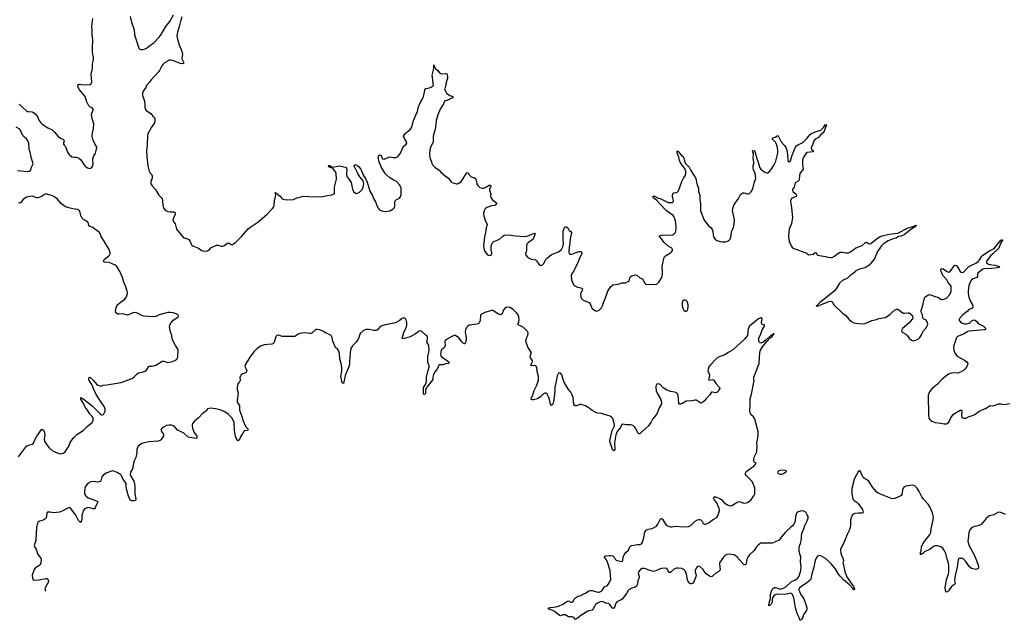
# Model space of a CAD drawing. Header units: inches. Extents: x 1246200 to 1417275, y 606399 to 671266.
# Tile 15 of 63: x 1304030 to 1321431, y 613832 to 624451. Entities that reach past the tile are written whole.
import ezdxf

# ---------------------------------------------------------------- set-up
doc = ezdxf.new("R2010")
doc.units = ezdxf.units.IN
doc.header["$MEASUREMENT"] = 0
for name, color, linetype in [('B3601', 7, 'Continuous'), ('B3602', 7, 'Continuous'), ('B3611', 7, 'Continuous'), ('B3612', 7, 'Continuous'), ('B3621', 7, 'Continuous'), ('B3622', 7, 'Continuous')]:
    doc.layers.add(name, color=color, linetype=linetype)

msp = doc.modelspace()

# ---------------------------------------------------------------- linework, layer by layer
at = {"layer": 'B3601', "color": 6, "elevation": 800}
for points in [[(1304010, 616721), (1304148, 616912), (1304170, 616923), (1304250, 616946), (1304274, 616966), (1304305, 617035), (1304334, 617086), (1304382, 617150), (1304410, 617198), (1304430, 617209), (1304450, 617196), (1304470, 617150), (1304472, 617112), (1304465, 617030), (1304474, 616990), (1304497, 616950), (1304550, 616879), (1304610, 616828), (1304690, 616793), (1304730, 616781), (1304770, 616777), (1304810, 616791), (1304831, 616810), (1304864, 616856), (1304884, 616890), (1304922, 616978), (1304981, 617059), (1305042, 617118), (1305150, 617190), (1305221, 617259), (1305289, 617310), (1305310, 617332), (1305329, 617370), (1305328, 617410), (1305318, 617430), (1305266, 617486), (1305230, 617546), (1305190, 617592), (1305145, 617685), (1305110, 617744), (1305110, 617773), (1305150, 617750), (1305226, 617686), (1305310, 617622), (1305470, 617465), (1305490, 617462), (1305510, 617472), (1305530, 617503), (1305538, 617530), (1305539, 617570), (1305533, 617590), (1305512, 617630), (1305468, 617688), (1305382, 617822), (1305338, 617910), (1305302, 618002), (1305255, 618070), (1305249, 618091), (1305250, 618111), (1305256, 618124), (1305270, 618130), (1305333, 618073), (1305390, 618007), (1305410, 617991), (1305450, 617976), (1305470, 617974), (1305508, 617992), (1305570, 617996), (1305825, 618035), (1306014, 618106), (1306045, 618130), (1306108, 618192), (1306130, 618207), (1306210, 618223), (1306250, 618238), (1306270, 618254), (1306305, 618315), (1306317, 618323), (1306330, 618327), (1306370, 618327), (1306436, 618344), (1306550, 618412), (1306575, 618415), (1306650, 618389), (1306710, 618399), (1306770, 618424), (1306807, 618450), (1306821, 618470), (1306827, 618490), (1306833, 618610), (1306820, 618640), (1306782, 618690), (1306731, 618790), (1306717, 618870), (1306691, 618950), (1306678, 619030), (1306692, 619070), (1306744, 619136), (1306770, 619159), (1306830, 619198), (1306839, 619210), (1306828, 619230), (1306797, 619250), (1306742, 619270), (1306690, 619276), (1306650, 619271), (1306562, 619250), (1306496, 619230), (1306436, 619204), (1306390, 619199), (1306230, 619208), (1306190, 619222), (1306110, 619263), (1306070, 619274), (1306032, 619268), (1305953, 619230), (1305930, 619227), (1305850, 619249), (1305790, 619244), (1305767, 619247), (1305740, 619260), (1305730, 619270), (1305725, 619310), (1305747, 619390), (1305761, 619410), (1305806, 619450), (1305891, 619510), (1305916, 619550), (1305933, 619610), (1305935, 619630), (1305931, 619650), (1305904, 619730), (1305872, 619810), (1305849, 619890), (1305814, 619974), (1305799, 620000)], [(1310000, 618785), (1309975, 618750), (1309910, 618683), (1309885, 618635), (1309870, 618570), (1309856, 618410), (1309857, 618370), (1309850, 618330), (1309782, 618158), (1309750, 618019), (1309728, 618030), (1309708, 618148), (1309709, 618170), (1309722, 618230), (1309723, 618310), (1309710, 618375), (1309688, 618450), (1309684, 618550), (1309670, 618590), (1309650, 618621), (1309613, 618653), (1309605, 618665), (1309566, 618770), (1309550, 618834), (1309538, 618858), (1309519, 618879), (1309461, 618901), (1309386, 618946), (1309330, 618967), (1309290, 618974), (1309270, 618972), (1309250, 618962), (1309192, 618908), (1309178, 618902), (1309150, 618900), (1309073, 618913), (1309009, 618911), (1308963, 618897), (1308890, 618850), (1308790, 618847), (1308671, 618851), (1308607, 618873), (1308590, 618876), (1308571, 618870), (1308556, 618844), (1308535, 618765), (1308513, 618727), (1308485, 618715), (1308410, 618711), (1308350, 618701), (1308295, 618685), (1308234, 618646), (1308176, 618584), (1308097, 618483), (1308012, 618350), (1308010, 618330), (1308016, 618310), (1308043, 618250), (1308041, 618230), (1308023, 618210), (1307975, 618190), (1307947, 618170), (1307930, 618150), (1307921, 618130), (1307924, 618070), (1307915, 618050), (1307888, 618012), (1307872, 617950), (1307874, 617910), (1307890, 617850), (1307888, 617810), (1307872, 617712), (1307873, 617690), (1307912, 617630), (1307917, 617550), (1307945, 617470), (1307977, 617357), (1308023, 617263), (1308068, 617210), (1308054, 617190), (1308010, 617181), (1307990, 617170), (1307970, 617130), (1307940, 617090), (1307910, 617018), (1307890, 617007), (1307870, 617021), (1307845, 617085), (1307826, 617190), (1307819, 617330), (1307805, 617370), (1307778, 617410), (1307714, 617474), (1307655, 617515), (1307574, 617554), (1307493, 617573), (1307410, 617582), (1307352, 617570), (1307326, 617530), (1307266, 617494), (1307188, 617410), (1307122, 617350), (1307086, 617310), (1307078, 617290), (1307077, 617270), (1307085, 617230), (1307112, 617152), (1307160, 617090), (1307166, 617070), (1307162, 617058), (1307151, 617049), (1307010, 617070), (1306930, 617138), (1306870, 617172), (1306816, 617196), (1306770, 617250), (1306741, 617270), (1306710, 617279), (1306670, 617282), (1306626, 617274), (1306582, 617250), (1306533, 617210), (1306528, 617190), (1306537, 617170), (1306568, 617130), (1306574, 617110), (1306570, 617090), (1306533, 617030), (1306510, 617010), (1306470, 617001), (1306310, 616989), (1306210, 616966), (1306190, 616959), (1306145, 616930), (1306123, 616910), (1306110, 616890), (1306101, 616850), (1306098, 616790), (1306081, 616710), (1306055, 616650), (1306043, 616610), (1306024, 616510), (1305990, 616449), (1305985, 616410), (1305990, 616390), (1306045, 616290), (1306059, 616250), (1306064, 616190), (1306065, 616065), (1306079, 616010), (1306082, 615970), (1306077, 615950), (1306050, 615942), (1306010, 615944), (1305990, 615957), (1305970, 615986), (1305950, 616029), (1305921, 616130), (1305910, 616190), (1305910, 616250), (1305890, 616283), (1305851, 616331), (1305828, 616390), (1305810, 616411), (1305750, 616447), (1305691, 616471), (1305670, 616472), (1305570, 616439), (1305503, 616397), (1305483, 616370), (1305462, 616298), (1305450, 616283), (1305410, 616273), (1305330, 616285), (1305290, 616280), (1305237, 616250), (1305199, 616210), (1305184, 616170), (1305174, 616110), (1305178, 616070), (1305190, 616041), (1305204, 616024), (1305240, 616000), (1305387, 615947), (1305409, 615930), (1305406, 615910), (1305383, 615870), (1305362, 615818), (1305350, 615803), (1305330, 615802), (1305270, 615823), (1305234, 615826), (1305192, 615810), (1305170, 615790), (1305154, 615766), (1305137, 615723), (1305131, 615690), (1305127, 615613), (1305110, 615563), (1305090, 615571), (1305070, 615596), (1305025, 615690), (1304965, 615765), (1304935, 615810), (1304910, 615824), (1304868, 615810), (1304792, 615768), (1304734, 615746), (1304630, 615729), (1304570, 615744), (1304530, 615742), (1304510, 615730), (1304504, 615670), (1304489, 615630), (1304454, 615606), (1304430, 615596), (1304377, 615583), (1304359, 615570), (1304347, 615550), (1304328, 615470), (1304314, 615250), (1304288, 615150), (1304292, 615130), (1304320, 615090), (1304328, 615070), (1304345, 615005), (1304368, 614970), (1304403, 614930), (1304410, 614910), (1304410, 614890), (1304396, 614830), (1304386, 614810), (1304368, 614792), (1304310, 614762), (1304284, 614730), (1304253, 614630), (1304255, 614575), (1304268, 614548), (1304290, 614539), (1304370, 614547), (1304490, 614572), (1304510, 614569), (1304530, 614557), (1304540, 614530), (1304537, 614510), (1304490, 614430), (1304477, 614390), (1304479, 614370), (1304488, 614350), (1304489, 614349)]]:
    msp.add_lwpolyline(points, dxfattribs=at)
at = {"layer": 'B3602', "color": 6, "elevation": 800}
for points in [[(1304018, 622958), (1304150, 622840), (1304170, 622829), (1304190, 622825), (1304250, 622824), (1304275, 622810), (1304300, 622790), (1304330, 622750), (1304353, 622730), (1304370, 622676), (1304404, 622630), (1304430, 622603), (1304530, 622539), (1304603, 622503), (1304644, 622464), (1304710, 622383), (1304750, 622354), (1304790, 622341), (1304805, 622330), (1304814, 622310), (1304803, 622270), (1304803, 622250), (1304816, 622230), (1304839, 622210), (1304874, 622110), (1304903, 622070), (1304950, 622026), (1304990, 622019), (1305030, 622021), (1305070, 622007), (1305110, 621974), (1305163, 621890), (1305190, 621858), (1305230, 621829), (1305270, 621822), (1305303, 621837), (1305324, 621870), (1305328, 621910), (1305322, 621950), (1305322, 621990), (1305333, 622030), (1305368, 622090), (1305384, 622136), (1305391, 622190), (1305387, 622210), (1305358, 622258), (1305332, 622312), (1305318, 622358), (1305312, 622392), (1305314, 622450), (1305335, 622530), (1305343, 622610), (1305319, 622679), (1305299, 622770), (1305302, 622798), (1305328, 622850), (1305329, 622869), (1305310, 622890), (1305270, 622910), (1305252, 622930), (1305213, 623010), (1305188, 623090), (1305087, 623210), (1305065, 623250), (1305055, 623290), (1305070, 623308), (1305089, 623311), (1305170, 623299), (1305270, 623306), (1305297, 623323), (1305305, 623350), (1305294, 623490), (1305314, 623590), (1305315, 623670), (1305330, 623716), (1305335, 623750), (1305332, 623790), (1305315, 623870), (1305315, 623950), (1305325, 624090), (1305308, 624190), (1305313, 624270), (1305303, 624330), (1305320, 624470)], [(1305984, 624510), (1306004, 624410), (1306055, 624270), (1306061, 624190), (1306069, 624150), (1306134, 623950), (1306152, 623932), (1306170, 623926), (1306210, 623926), (1306250, 623935), (1306270, 623945), (1306328, 623992), (1306401, 624039), (1306497, 624143), (1306531, 624189), (1306610, 624330), (1306681, 624419), (1306750, 624534)], [(1306896, 624504), (1306877, 624443), (1306856, 624350), (1306816, 624230), (1306806, 624170), (1306812, 624132), (1306849, 624009), (1306885, 623925), (1306904, 623870), (1306906, 623834), (1306898, 623770), (1306900, 623750), (1306930, 623690), (1306925, 623675), (1306910, 623670), (1306870, 623676), (1306750, 623726), (1306704, 623736), (1306670, 623733), (1306654, 623726), (1306592, 623688), (1306560, 623660), (1306542, 623638), (1306503, 623550), (1306490, 623533), (1306355, 623390), (1306320, 623340), (1306271, 623290), (1306258, 623250), (1306213, 623190), (1306198, 623150), (1306201, 623110), (1306232, 623030), (1306240, 622970), (1306242, 622910), (1306250, 622870), (1306266, 622846), (1306345, 622790), (1306384, 622744), (1306410, 622722), (1306418, 622710), (1306421, 622690), (1306418, 622650), (1306411, 622630), (1306358, 622550), (1306294, 622430), (1306288, 622410), (1306282, 622230), (1306273, 622130), (1306274, 622030), (1306293, 621867), (1306318, 621770), (1306338, 621738), (1306366, 621706), (1306373, 621690), (1306369, 621650), (1306346, 621590), (1306350, 621550), (1306370, 621515), (1306430, 621451), (1306490, 621349), (1306547, 621287), (1306556, 621250), (1306559, 621170), (1306578, 621110), (1306603, 621083), (1306650, 621061), (1306690, 621054), (1306753, 621053), (1306769, 621049), (1306778, 621038), (1306779, 621010), (1306741, 620930), (1306737, 620910), (1306744, 620890), (1306779, 620839), (1306793, 620770), (1306802, 620750), (1306912, 620612), (1306937, 620597), (1306998, 620578), (1307022, 620562), (1307042, 620530), (1307066, 620470), (1307078, 620458), (1307104, 620444), (1307190, 620414), (1307250, 620370), (1307265, 620365), (1307310, 620359), (1307350, 620366), (1307385, 620390), (1307410, 620417), (1307430, 620431), (1307510, 620464), (1307530, 620465), (1307590, 620447), (1307614, 620446), (1307650, 620458), (1307690, 620492), (1307710, 620502), (1307730, 620498), (1307770, 620476), (1307790, 620478), (1307810, 620487), (1307842, 620510), (1307870, 620533), (1307950, 620615), (1308069, 620751), (1308130, 620802), (1308237, 620870), (1308405, 621015), (1308497, 621110), (1308519, 621141), (1308530, 621170), (1308536, 621250), (1308557, 621350), (1308549, 621371), (1308547, 621390), (1308550, 621395), (1308570, 621384), (1308586, 621366), (1308631, 621331), (1308670, 621282), (1308710, 621269), (1308770, 621265), (1308870, 621272), (1308930, 621304), (1308970, 621308), (1309030, 621328), (1309257, 621317), (1309390, 621322), (1309470, 621345), (1309545, 621355), (1309576, 621364), (1309587, 621373), (1309592, 621388), (1309595, 621490), (1309627, 621630), (1309625, 621730), (1309608, 621770), (1309570, 621815), (1309550, 621829), (1309530, 621830), (1309510, 621838), (1309496, 621850), (1309496, 621856), (1309484, 621870), (1309490, 621875), (1309510, 621872), (1309546, 621850), (1309550, 621838), (1309557, 621843), (1309690, 621868), (1309784, 621844), (1309807, 621830), (1309812, 621792), (1309803, 621730), (1309805, 621710), (1309818, 621670), (1309865, 621605), (1309886, 621570), (1309914, 621454), (1309930, 621415), (1309962, 621382), (1309990, 621375), (1310000, 621381)], [(1303990, 621784), (1304170, 621767), (1304197, 621770), (1304224, 621790), (1304238, 621842), (1304263, 621890), (1304266, 621910), (1304236, 621996), (1304213, 622107), (1304198, 622158), (1304189, 622270), (1304175, 622310), (1304150, 622344), (1304113, 622373), (1304086, 622406), (1304033, 622513), (1303970, 622552)], [(1310000, 621743), (1309945, 621850), (1309941, 621870), (1309950, 621886), (1309970, 621887), (1309990, 621878), (1310000, 621870)], [(1305799, 620000), (1305746, 620090), (1305718, 620110), (1305610, 620156), (1305530, 620162), (1305518, 620170), (1305512, 620190), (1305523, 620210), (1305604, 620276), (1305619, 620290), (1305628, 620310), (1305630, 620330), (1305609, 620390), (1305466, 620630), (1305454, 620670), (1305441, 620690), (1305330, 620770), (1305310, 620781), (1305270, 620793), (1305250, 620807), (1305245, 620850), (1305237, 620870), (1305210, 620890), (1305157, 620917), (1305127, 620947), (1305108, 620990), (1305090, 621065), (1305070, 621089), (1305050, 621096), (1304970, 621104), (1304850, 621138), (1304770, 621198), (1304690, 621283), (1304650, 621312), (1304610, 621334), (1304510, 621367), (1304490, 621367), (1304470, 621361), (1304414, 621326), (1304350, 621303), (1304330, 621302), (1304250, 621328), (1304210, 621325), (1304150, 621312), (1304089, 621270), (1304050, 621216), (1304030, 621205), (1304010, 621215)]]:
    msp.add_lwpolyline(points, dxfattribs=at)
at = {"layer": 'B3611', "color": 6, "elevation": 800}
for points in [[(1313816, 620000), (1313790, 619961), (1313778, 619930), (1313785, 619850), (1313804, 619790), (1313831, 619751), (1313850, 619738), (1313890, 619723), (1313950, 619710), (1313970, 619696), (1313974, 619690), (1313973, 619670), (1313947, 619613), (1313941, 619590), (1313945, 619550), (1313959, 619519), (1313990, 619490), (1314095, 619450), (1314113, 619430), (1314133, 619370), (1314150, 619344), (1314204, 619304), (1314230, 619298), (1314270, 619315), (1314290, 619330), (1314310, 619356), (1314328, 619390), (1314346, 619450), (1314384, 619536), (1314423, 619650), (1314472, 619728), (1314510, 619764), (1314610, 619776), (1314670, 619799), (1314730, 619798), (1314750, 619803), (1314793, 619827), (1314805, 619850), (1314815, 619890), (1314829, 619911), (1314850, 619924), (1314910, 619938), (1314935, 619935), (1314989, 619889), (1315030, 619870), (1315048, 619848), (1315080, 619790), (1315090, 619778), (1315110, 619768), (1315190, 619777), (1315251, 619769), (1315290, 619775), (1315326, 619810), (1315377, 619890), (1315386, 619914), (1315392, 619970), (1315390, 620000)], [(1318799, 620000), (1318758, 619962), (1318710, 619927), (1318659, 619881), (1318570, 619842), (1318520, 619790), (1318459, 619690), (1318424, 619650), (1318273, 619527), (1318170, 619452), (1318141, 619419), (1318127, 619410), (1318122, 619398), (1318104, 619390), (1318104, 619384), (1318143, 619390), (1318330, 619470), (1318370, 619473), (1318386, 619470), (1318397, 619457), (1318407, 619430), (1318420, 619410), (1318570, 619264), (1318626, 619226), (1318688, 619150), (1318730, 619112), (1318770, 619094), (1318810, 619084), (1318915, 619075), (1318970, 619080), (1319092, 619132), (1319170, 619149), (1319215, 619165), (1319330, 619187), (1319410, 619240), (1319436, 619270), (1319490, 619314), (1319530, 619332), (1319550, 619330), (1319570, 619323), (1319619, 619279), (1319650, 619263), (1319670, 619261), (1319730, 619270), (1319750, 619266), (1319773, 619253), (1319798, 619230), (1319813, 619193), (1319809, 619170), (1319799, 619150), (1319751, 619089), (1319634, 618990), (1319619, 618970), (1319613, 618950), (1319628, 618928), (1319690, 618890), (1319710, 618872), (1319750, 618821), (1319790, 618785), (1319810, 618776), (1319830, 618773), (1319870, 618782), (1319917, 618810), (1319938, 618830), (1319963, 618870), (1319990, 618930), (1320000, 618942)], [(1320000, 615981), (1319972, 616012), (1319926, 616110), (1319890, 616168), (1319850, 616208), (1319810, 616223), (1319690, 616206), (1319660, 616190), (1319645, 616170), (1319633, 616133), (1319622, 616058), (1319610, 616037), (1319590, 616024), (1319535, 616005), (1319490, 615984), (1319450, 615979), (1319214, 616074), (1319177, 616097), (1319103, 616183), (1319036, 616290), (1319011, 616310), (1318959, 616339), (1318938, 616358), (1318918, 616390), (1318890, 616462), (1318870, 616474), (1318850, 616454), (1318790, 616353), (1318777, 616323), (1318739, 616161), (1318735, 616070), (1318747, 616010), (1318763, 615970), (1318780, 615950), (1318830, 615916), (1318850, 615895), (1318923, 615790), (1318933, 615770), (1318935, 615745), (1318929, 615731), (1318914, 615726), (1318850, 615727), (1318790, 615719), (1318769, 615711), (1318745, 615690), (1318715, 615610), (1318713, 615510), (1318696, 615430), (1318655, 615350), (1318607, 615233), (1318534, 615086), (1318544, 615010), (1318584, 614910), (1318587, 614890), (1318578, 614850), (1318581, 614830), (1318617, 614670), (1318656, 614590), (1318769, 614430), (1318782, 614390), (1318781, 614379), (1318770, 614368), (1318757, 614397), (1318750, 614399), (1318698, 614458), (1318589, 614550), (1318530, 614612), (1318499, 614650), (1318440, 614750), (1318372, 614832), (1318330, 614873), (1318270, 614922), (1318190, 614970), (1318170, 614976), (1318150, 614974), (1318130, 614966), (1318110, 614944), (1318089, 614891), (1318060, 614750), (1318030, 614654), (1318015, 614570), (1318006, 614550), (1317979, 614521), (1317934, 614486), (1317817, 614410), (1317802, 614390), (1317800, 614370), (1317810, 614339), (1317835, 614290), (1317887, 614210), (1317932, 614092), (1317940, 614050), (1317940, 614030), (1317930, 613994), (1317885, 613935), (1317866, 613870), (1317850, 613847), (1317830, 613832), (1317815, 613835), (1317803, 613883), (1317770, 613952), (1317743, 614050), (1317710, 614230), (1317690, 614287), (1317670, 614305), (1317650, 614309), (1317630, 614306), (1317550, 614288), (1317427, 614293), (1317380, 614280), (1317358, 614262), (1317336, 614230), (1317329, 614190), (1317329, 614150), (1317310, 614115), (1317290, 614096), (1317283, 614097), (1317270, 614089), (1317269, 614109), (1317297, 614223), (1317302, 614290), (1317310, 614328), (1317330, 614374), (1317350, 614401), (1317370, 614411), (1317390, 614411), (1317450, 614388), (1317470, 614385), (1317530, 614398), (1317570, 614425), (1317670, 614520), (1317730, 614543), (1317770, 614568), (1317791, 614590), (1317806, 614614), (1317833, 614713), (1317841, 614770), (1317829, 614870), (1317833, 614950), (1317803, 615050), (1317806, 615110), (1317814, 615150), (1317831, 615190), (1317843, 615237), (1317854, 615370), (1317888, 615450), (1317904, 615510), (1317950, 615590), (1317965, 615635), (1317962, 615670), (1317950, 615699), (1317930, 615730), (1317910, 615752), (1317890, 615762), (1317870, 615766), (1317830, 615763), (1317790, 615752), (1317762, 615730), (1317751, 615710), (1317741, 615670), (1317736, 615584), (1317711, 615529), (1317690, 615505), (1317659, 615481), (1317567, 615393), (1317490, 615304), (1317450, 615250), (1317393, 615227), (1317350, 615200), (1317330, 615193), (1317130, 615193), (1317110, 615184), (1317079, 615161), (1317051, 615130), (1317013, 615067), (1316930, 614987), (1316899, 614950), (1316881, 614910), (1316869, 614831), (1316850, 614813), (1316830, 614819), (1316810, 614836), (1316712, 614950), (1316670, 614981), (1316649, 614991), (1316570, 615000), (1316530, 614995), (1316490, 614970), (1316470, 614950), (1316399, 614850), (1316395, 614830), (1316406, 614770), (1316408, 614730), (1316405, 614710), (1316388, 614692), (1316336, 614664), (1316270, 614606), (1316250, 614601), (1316230, 614607), (1316171, 614650), (1316140, 614680), (1316110, 614730), (1316050, 614784), (1316030, 614791), (1316010, 614782), (1315985, 614755), (1315968, 614712), (1315968, 614690), (1315984, 614630), (1315979, 614601), (1315930, 614489), (1315905, 614475), (1315890, 614474), (1315870, 614490), (1315850, 614510), (1315838, 614530), (1315830, 614550), (1315814, 614650), (1315790, 614704), (1315768, 614728), (1315730, 614746), (1315670, 614756), (1315630, 614753), (1315585, 614730), (1315530, 614675), (1315510, 614678), (1315490, 614706), (1315470, 614746), (1315450, 614755), (1315370, 614745), (1315322, 614730), (1315270, 614704), (1315230, 614697), (1315190, 614705), (1315070, 614749), (1315032, 614748), (1315001, 614730), (1314964, 614690), (1314962, 614670), (1314974, 614630), (1314977, 614590), (1314955, 614530), (1314946, 614470), (1314930, 614436), (1314910, 614417), (1314850, 614401), (1314797, 614370), (1314780, 614350), (1314759, 614310), (1314677, 614203), (1314650, 614185), (1314584, 614156), (1314564, 614136), (1314550, 614076), (1314530, 614045), (1314510, 614040), (1314498, 614050), (1314460, 614110), (1314450, 614121), (1314433, 614130), (1314390, 614134), (1314330, 614165), (1314290, 614158), (1314232, 614130), (1314208, 614112), (1314193, 614090), (1314167, 614033), (1314150, 614011), (1314070, 613992), (1314042, 613978), (1313945, 613915), (1313890, 613868), (1313850, 613848), (1313821, 613881), (1313808, 613888), (1313790, 613894), (1313730, 613891), (1313670, 613926), (1313630, 613927), (1313590, 613912), (1313570, 613918), (1313474, 613994), (1313385, 614030), (1313368, 614050), (1313410, 614060), (1313510, 614070), (1313550, 614081), (1313630, 614117), (1313710, 614171), (1313730, 614174), (1313770, 614154), (1313790, 614151), (1313813, 614167), (1313832, 614208), (1313850, 614230), (1313889, 614250), (1313950, 614268), (1313985, 614295), (1314031, 614309), (1314090, 614352), (1314110, 614361), (1314150, 614358), (1314250, 614327), (1314270, 614329), (1314310, 614349), (1314331, 614370), (1314360, 614420), (1314371, 614429), (1314410, 614443), (1314430, 614462), (1314461, 614510), (1314475, 614555), (1314467, 614710), (1314421, 614861), (1314401, 614901), (1314363, 614950), (1314370, 614963), (1314388, 614972), (1314450, 614980), (1314470, 614980), (1314510, 614971), (1314530, 614959), (1314554, 614914), (1314570, 614896), (1314590, 614888), (1314670, 614871), (1314689, 614891), (1314698, 614950), (1314715, 614990), (1314745, 615030), (1314787, 615070), (1314813, 615130), (1314830, 615147), (1314850, 615155), (1314948, 615170), (1314990, 615170), (1315018, 615182), (1315030, 615199), (1315052, 615268), (1315081, 615390), (1315098, 615422), (1315110, 615434), (1315137, 615443), (1315210, 615455), (1315282, 615498), (1315309, 615530), (1315355, 615625), (1315370, 615633), (1315390, 615619), (1315441, 615530), (1315455, 615515), (1315490, 615494), (1315530, 615484), (1315550, 615482), (1315630, 615496), (1315742, 615482), (1315852, 615488), (1315894, 615506), (1315970, 615587), (1316010, 615610), (1316030, 615616), (1316050, 615616), (1316070, 615608), (1316085, 615590), (1316110, 615541), (1316130, 615530), (1316150, 615532), (1316210, 615558), (1316274, 615610), (1316350, 615650), (1316370, 615679), (1316388, 615730), (1316397, 615770), (1316393, 615810), (1316348, 615908), (1316301, 615970), (1316294, 615990), (1316300, 616010), (1316306, 616014), (1316330, 616015), (1316347, 616010), (1316404, 615984), (1316441, 615961), (1316461, 615930), (1316480, 615910), (1316550, 615869), (1316570, 615859), (1316590, 615856), (1316617, 615863), (1316710, 615923), (1316750, 615935), (1316810, 615910), (1316830, 615907), (1316850, 615905), (1316890, 615916), (1316950, 615958), (1317007, 616030), (1317023, 616070), (1317025, 616135), (1317020, 616170), (1316991, 616250), (1316968, 616290), (1316870, 616390), (1316858, 616410), (1316855, 616430), (1316863, 616450), (1316881, 616470), (1317014, 616570), (1317035, 616590), (1317038, 616602), (1317046, 616610), (1317008, 616630), (1317002, 616650), (1317002, 616682), (1317018, 616730), (1317057, 616810), (1317065, 616910), (1317057, 616970), (1317080, 617090), (1317080, 617170), (1317030, 617370), (1317013, 617410), (1316999, 617430), (1316950, 617473), (1316937, 617497), (1316933, 617533), (1316942, 617630), (1316937, 617750), (1316962, 617830), (1317005, 618045), (1317008, 618070), (1317002, 618102), (1317005, 618130), (1317098, 618370), (1317113, 618570), (1317124, 618610), (1317155, 618665), (1317237, 618763), (1317296, 618824), (1317330, 618850), (1317355, 618885), (1317370, 618890), (1317358, 618898), (1317350, 618897), (1317338, 618890), (1317336, 618884), (1317310, 618873), (1317217, 618783), (1317170, 618752), (1317130, 618734), (1317116, 618736), (1317104, 618744), (1317094, 618770), (1317095, 618825), (1317120, 618880), (1317150, 618970), (1317194, 619030), (1317193, 619047), (1317198, 619050), (1317159, 619059), (1317147, 619067), (1317143, 619090), (1317150, 619166), (1317138, 619178), (1317130, 619181), (1317090, 619162), (1316929, 619030), (1316904, 618990), (1316891, 618870), (1316866, 618830), (1316839, 618801), (1316630, 618607), (1316551, 618569), (1316490, 618525), (1316393, 618490), (1316350, 618466), (1316237, 618350), (1316210, 618312), (1316195, 618270), (1316194, 618250), (1316197, 618230), (1316217, 618190), (1316223, 618170), (1316221, 618150), (1316202, 618090), (1316210, 618080), (1316270, 618092), (1316290, 618085), (1316337, 618010), (1316398, 617950), (1316401, 617930), (1316393, 617910), (1316366, 617870), (1316350, 617859), (1316330, 617854), (1316274, 617866), (1316257, 617863), (1316222, 617810), (1316156, 617744), (1316130, 617710), (1316090, 617676), (1316070, 617671), (1316050, 617681), (1316000, 617720), (1315990, 617725), (1315970, 617725), (1315910, 617712), (1315810, 617704), (1315752, 617668), (1315710, 617651), (1315690, 617656), (1315682, 617670), (1315666, 617806), (1315655, 617835), (1315635, 617855), (1315610, 617868), (1315530, 617880), (1315470, 617898), (1315404, 617944), (1315350, 618001), (1315327, 618013), (1315291, 618009), (1315274, 617970), (1315271, 617950), (1315280, 617890), (1315294, 617850), (1315353, 617750), (1315367, 617710), (1315372, 617670), (1315367, 617650), (1315331, 617589), (1315305, 617510), (1315285, 617470), (1315211, 617389), (1315182, 617330), (1315136, 617264), (1315030, 617171), (1314990, 617126), (1314970, 617128), (1314959, 617139), (1314911, 617231), (1314890, 617260), (1314870, 617276), (1314830, 617289), (1314750, 617285), (1314690, 617299), (1314670, 617288), (1314643, 617237), (1314588, 617172), (1314564, 617110), (1314543, 616970), (1314548, 616852), (1314530, 616830), (1314508, 616848), (1314491, 616910), (1314467, 616967), (1314460, 617010), (1314498, 617190), (1314540, 617270), (1314539, 617310), (1314510, 617401), (1314490, 617425), (1314463, 617443), (1314384, 617464), (1314310, 617490), (1314250, 617492), (1314210, 617504), (1314150, 617542), (1314090, 617591), (1314030, 617622), (1313950, 617646), (1313932, 617648), (1313910, 617643), (1313870, 617622), (1313850, 617623), (1313837, 617630), (1313825, 617650), (1313810, 617770), (1313791, 617831), (1313768, 617868), (1313728, 617910), (1313661, 618030), (1313632, 618092), (1313610, 618173), (1313590, 618203), (1313570, 618209), (1313550, 618199), (1313526, 618154), (1313507, 618030), (1313488, 617952), (1313486, 617890), (1313468, 617730), (1313450, 617656), (1313430, 617628), (1313410, 617656), (1313396, 617736), (1313384, 617770), (1313350, 617830), (1313330, 617845), (1313310, 617846), (1313290, 617838), (1313243, 617790), (1313181, 617750), (1313110, 617728), (1313087, 617727), (1313073, 617733), (1313066, 617750), (1313074, 617770), (1313098, 617810), (1313123, 617897), (1313170, 617991), (1313197, 618077), (1313201, 618150), (1313173, 618230), (1313170, 618310), (1313153, 618333), (1313123, 618337), (1313071, 618331), (1313063, 618343), (1313062, 618350), (1313085, 618390), (1313092, 618412), (1313090, 618430), (1313058, 618470), (1313054, 618490), (1313067, 618550), (1313067, 618570), (1313059, 618590), (1313010, 618661), (1312976, 618770), (1312983, 618810), (1313013, 618870), (1313016, 618910), (1313010, 618930), (1312930, 619015), (1312895, 619035), (1312849, 619050), (1312840, 619060), (1312836, 619070), (1312851, 619109), (1312855, 619150), (1312850, 619199), (1312840, 619230), (1312813, 619270), (1312750, 619326), (1312690, 619360), (1312650, 619368), (1312630, 619365), (1312610, 619354), (1312576, 619310), (1312554, 619250), (1312530, 619235), (1312490, 619245), (1312410, 619297), (1312390, 619308), (1312370, 619310), (1312250, 619274), (1312193, 619247), (1312174, 619226), (1312167, 619130), (1312149, 619090), (1312130, 619075), (1312110, 619070), (1311975, 619050), (1311950, 619034), (1311929, 619010), (1311910, 618970), (1311905, 618930), (1311908, 618892), (1311923, 618830), (1311922, 618798), (1311910, 618741), (1311898, 618722), (1311890, 618717), (1311870, 618730), (1311850, 618751), (1311790, 618825), (1311730, 618867), (1311710, 618867), (1311670, 618851), (1311562, 618790), (1311545, 618770), (1311541, 618750), (1311547, 618690), (1311543, 618670), (1311530, 618650), (1311494, 618626), (1311481, 618610), (1311470, 618569), (1311467, 618530), (1311472, 618510), (1311485, 618490), (1311570, 618438), (1311600, 618410), (1311614, 618390), (1311615, 618370), (1311554, 618366), (1311510, 618349), (1311450, 618350), (1311440, 618340), (1311414, 618286), (1311370, 618228), (1311343, 618177), (1311331, 618130), (1311331, 618090), (1311322, 618070), (1311225, 617955), (1311210, 617930), (1311202, 617910), (1311201, 617850), (1311190, 617824), (1311170, 617824), (1311165, 617845), (1311167, 617950), (1311199, 618001), (1311211, 618029), (1311219, 618070), (1311222, 618130), (1311245, 618230), (1311269, 618310), (1311268, 618330), (1311246, 618390), (1311241, 618430), (1311243, 618497), (1311263, 618570), (1311267, 618610), (1311258, 618690), (1311235, 618730), (1311228, 618750), (1311238, 618810), (1311236, 618836), (1311230, 618853), (1311216, 618870), (1311130, 618943), (1311110, 618950), (1311090, 618944), (1311024, 618896), (1310930, 618841), (1310810, 618808), (1310792, 618812), (1310793, 618830), (1310820, 618920), (1310861, 619010), (1310871, 619051), (1310871, 619091), (1310866, 619126), (1310850, 619160), (1310830, 619178), (1310810, 619176), (1310790, 619166), (1310736, 619124), (1310670, 619093), (1310587, 619073), (1310490, 619058), (1310419, 619030), (1310387, 619010), (1310351, 618969), (1310330, 618958), (1310290, 618956), (1310209, 618971), (1310149, 618971), (1310104, 618956), (1310052, 618910), (1310040, 618890), (1310024, 618830), (1310010, 618799), (1310000, 618785)], [(1320000, 619168), (1319998, 619170), (1319990, 619190), (1319984, 619230), (1319965, 619270), (1319962, 619290), (1319962, 619310), (1319999, 619421), (1320000, 619426)], [(1320000, 615021), (1319970, 614993), (1319950, 614997), (1319949, 615030), (1319960, 615060), (1319969, 615130), (1319976, 615150), (1320000, 615192)]]:
    msp.add_lwpolyline(points, dxfattribs=at)
for points in [[(1315790, 619494), (1315770, 619493), (1315750, 619479), (1315739, 619450), (1315739, 619390), (1315748, 619350), (1315770, 619314), (1315790, 619298), (1315810, 619295), (1315830, 619309), (1315838, 619330), (1315844, 619370), (1315842, 619410), (1315833, 619450), (1315824, 619470), (1315810, 619486)], [(1317490, 616489), (1317446, 616474), (1317422, 616450), (1317434, 616430), (1317470, 616418), (1317497, 616417), (1317530, 616425), (1317555, 616445), (1317568, 616450), (1317575, 616465), (1317586, 616470), (1317560, 616480)]]:
    msp.add_lwpolyline(points, close=True, dxfattribs=at)
at = {"layer": 'B3612', "color": 6, "elevation": 800}
for points in [[(1310000, 621870), (1310017, 621857), (1310058, 621810), (1310100, 621710), (1310150, 621629), (1310170, 621578), (1310217, 621417), (1310263, 621343), (1310283, 621290), (1310316, 621230), (1310355, 621135), (1310370, 621110), (1310390, 621090), (1310430, 621070), (1310490, 621062), (1310570, 621070), (1310630, 621105), (1310652, 621130), (1310658, 621162), (1310660, 621230), (1310668, 621250), (1310691, 621269), (1310742, 621298), (1310764, 621330), (1310773, 621370), (1310771, 621471), (1310748, 621528), (1310690, 621589), (1310630, 621617), (1310573, 621653), (1310510, 621705), (1310489, 621730), (1310418, 621850), (1310385, 621930), (1310369, 621990), (1310374, 622046), (1310382, 622058), (1310390, 622061), (1310410, 622051), (1310426, 622030), (1310431, 622010), (1310443, 621990), (1310470, 621983), (1310570, 622026), (1310630, 622015), (1310670, 622017), (1310690, 622023), (1310710, 622035), (1310748, 622072), (1310760, 622090), (1310799, 622190), (1310822, 622218), (1310861, 622250), (1310873, 622270), (1310869, 622290), (1310831, 622350), (1310816, 622390), (1310841, 622439), (1310930, 622507), (1310956, 622544), (1310964, 622570), (1310970, 622610), (1310990, 622668), (1311023, 622750), (1311063, 622830), (1311079, 622910), (1311110, 622981), (1311140, 623030), (1311168, 623092), (1311187, 623170), (1311190, 623211), (1311208, 623232), (1311270, 623247), (1311310, 623262), (1311343, 623290), (1311320, 623470), (1311347, 623590), (1311350, 623651), (1311355, 623615), (1311370, 623605), (1311381, 623581), (1311419, 623550), (1311452, 623512), (1311470, 623500), (1311490, 623496), (1311561, 623501), (1311576, 623496), (1311584, 623484), (1311593, 623433), (1311592, 623410), (1311564, 623316), (1311555, 623265), (1311540, 623230), (1311542, 623210), (1311572, 623150), (1311630, 623109), (1311683, 623090), (1311683, 623070), (1311650, 623059), (1311610, 623036), (1311539, 623010), (1311519, 622961), (1311459, 622870), (1311417, 622770), (1311391, 622670), (1311386, 622590), (1311368, 622492), (1311339, 622390), (1311335, 622290), (1311290, 622194), (1311280, 622150), (1311272, 622072), (1311277, 622017), (1311312, 621912), (1311330, 621880), (1311366, 621846), (1311444, 621790), (1311474, 621754), (1311548, 621690), (1311607, 621647), (1311650, 621590), (1311670, 621573), (1311750, 621546), (1311770, 621548), (1311790, 621558), (1311830, 621592), (1311930, 621741), (1311950, 621751), (1311971, 621710), (1312010, 621670), (1312070, 621654), (1312090, 621636), (1312100, 621610), (1312110, 621550), (1312133, 621513), (1312165, 621485), (1312207, 621473), (1312230, 621475), (1312270, 621491), (1312295, 621510), (1312330, 621525), (1312346, 621526), (1312356, 621516), (1312357, 621510), (1312332, 621450), (1312333, 621430), (1312354, 621370), (1312353, 621330), (1312357, 621310), (1312388, 621268), (1312454, 621214), (1312455, 621195), (1312450, 621181), (1312430, 621165), (1312370, 621161), (1312288, 621132), (1312254, 621106), (1312236, 621070), (1312229, 621030), (1312235, 620975), (1312264, 620890), (1312288, 620850), (1312292, 620830), (1312274, 620770), (1312262, 620690), (1312243, 620610), (1312227, 620450), (1312230, 620406), (1312252, 620350), (1312295, 620295), (1312330, 620284), (1312359, 620290), (1312374, 620310), (1312375, 620330), (1312364, 620384), (1312363, 620430), (1312367, 620470), (1312381, 620499), (1312410, 620527), (1312470, 620550), (1312509, 620571), (1312570, 620626), (1312590, 620639), (1312670, 620650), (1312791, 620631), (1312950, 620618), (1312990, 620624), (1313041, 620639), (1313130, 620679), (1313141, 620670), (1313102, 620570), (1313084, 620550), (1313014, 620506), (1312995, 620485), (1312984, 620450), (1312985, 620370), (1312969, 620310), (1312975, 620290), (1313010, 620249), (1313070, 620216), (1313144, 620204), (1313166, 620186), (1313207, 620130), (1313230, 620111), (1313250, 620105), (1313266, 620110), (1313290, 620132), (1313327, 620210), (1313357, 620243), (1313430, 620300), (1313550, 620347), (1313604, 620390), (1313618, 620410), (1313630, 620435), (1313641, 620490), (1313636, 620570), (1313637, 620710), (1313661, 620779), (1313670, 620791), (1313690, 620788), (1313715, 620770), (1313742, 620722), (1313770, 620704), (1313783, 620690), (1313783, 620670), (1313763, 620610), (1313734, 620370), (1313735, 620335), (1313745, 620310), (1313750, 620304), (1313763, 620303), (1313786, 620306), (1313911, 620351), (1313951, 620350), (1313966, 620330), (1313963, 620310), (1313925, 620235), (1313897, 620150), (1313826, 620014), (1313816, 620000)], [(1315390, 620000), (1315385, 620090), (1315412, 620230), (1315424, 620256), (1315443, 620277), (1315530, 620329), (1315555, 620350), (1315566, 620370), (1315570, 620390), (1315558, 620410), (1315490, 620447), (1315418, 620510), (1315374, 620574), (1315342, 620610), (1315333, 620630), (1315350, 620638), (1315395, 620645), (1315530, 620640), (1315569, 620650), (1315596, 620664), (1315620, 620690), (1315626, 620714), (1315631, 620769), (1315627, 620867), (1315601, 620950), (1315593, 620970), (1315577, 620990), (1315458, 621078), (1315347, 621187), (1315282, 621262), (1315241, 621290), (1315223, 621310), (1315223, 621317), (1315228, 621332), (1315250, 621330), (1315304, 621304), (1315363, 621283), (1315490, 621221), (1315523, 621217), (1315561, 621219), (1315570, 621220), (1315581, 621230), (1315583, 621250), (1315569, 621330), (1315570, 621351), (1315579, 621381), (1315590, 621390), (1315630, 621393), (1315650, 621400), (1315676, 621424), (1315735, 621590), (1315763, 621650), (1315792, 621690), (1315805, 621730), (1315802, 621770), (1315789, 621809), (1315710, 621922), (1315690, 621963), (1315678, 622018), (1315658, 622078), (1315650, 622090), (1315647, 622133), (1315650, 622135), (1315670, 622119), (1315724, 622050), (1315756, 622030), (1315768, 622008), (1315782, 621950), (1315799, 621910), (1315862, 621842), (1315890, 621782), (1315982, 621642), (1315998, 621550), (1316024, 621470), (1316028, 621408), (1316049, 621350), (1316051, 621270), (1316060, 621190), (1316062, 621070), (1316127, 620907), (1316210, 620800), (1316250, 620768), (1316270, 620744), (1316283, 620710), (1316286, 620650), (1316294, 620614), (1316321, 620570), (1316350, 620549), (1316407, 620527), (1316450, 620521), (1316496, 620524), (1316558, 620542), (1316570, 620551), (1316584, 620570), (1316603, 620630), (1316610, 620698), (1316643, 620777), (1316651, 620809), (1316659, 620850), (1316661, 620910), (1316654, 620970), (1316631, 621050), (1316628, 621088), (1316637, 621130), (1316656, 621184), (1316731, 621289), (1316770, 621358), (1316790, 621380), (1316809, 621391), (1316829, 621391), (1316890, 621372), (1316910, 621370), (1316930, 621377), (1316950, 621399), (1316979, 621450), (1316994, 621490), (1317010, 621563), (1317036, 621630), (1317038, 621650), (1317027, 621730), (1316998, 621798), (1316991, 621830), (1316993, 621867), (1317006, 621910), (1317006, 621930), (1316990, 622010), (1317001, 622070), (1317000, 622090), (1316986, 622110), (1316981, 622130), (1316990, 622136), (1317010, 622131), (1317030, 622107), (1317052, 622010), (1317076, 621950), (1317112, 621830), (1317130, 621809), (1317190, 621759), (1317230, 621741), (1317250, 621744), (1317270, 621758), (1317310, 621804), (1317353, 621870), (1317391, 621950), (1317431, 622090), (1317431, 622151), (1317416, 622216), (1317399, 622259), (1317385, 622285), (1317339, 622330), (1317331, 622350), (1317340, 622360), (1317384, 622376), (1317430, 622404), (1317436, 622396), (1317490, 622293), (1317549, 622229), (1317572, 622192), (1317587, 622147), (1317599, 622070), (1317605, 621965), (1317610, 621947), (1317630, 621939), (1317650, 621958), (1317682, 622058), (1317740, 622200), (1317757, 622223), (1317794, 622246), (1317850, 622268), (1317870, 622282), (1317950, 622358), (1318000, 622420), (1318022, 622438), (1318090, 622469), (1318190, 622497), (1318235, 622545), (1318270, 622599), (1318290, 622590), (1318250, 622481), (1318230, 622450), (1318185, 622415), (1318150, 622367), (1318090, 622339), (1318065, 622310), (1318042, 622230), (1318020, 622190), (1318024, 622164), (1318057, 622130), (1318048, 622112), (1317950, 622104), (1317930, 622090), (1317875, 622010), (1317865, 621970), (1317862, 621890), (1317874, 621810), (1317865, 621790), (1317830, 621752), (1317819, 621730), (1317810, 621690), (1317807, 621630), (1317799, 621610), (1317786, 621594), (1317746, 621574), (1317736, 621564), (1317719, 621490), (1317690, 621450), (1317687, 621430), (1317700, 621410), (1317747, 621370), (1317760, 621350), (1317750, 621327), (1317673, 621287), (1317653, 621250), (1317651, 621230), (1317672, 621132), (1317691, 620950), (1317672, 620848), (1317629, 620750), (1317616, 620630), (1317621, 620570), (1317631, 620530), (1317663, 620450), (1317690, 620415), (1317710, 620405), (1317784, 620384), (1317870, 620344), (1317930, 620330), (1317970, 620291), (1318052, 620308), (1318090, 620334), (1318106, 620326), (1318130, 620286), (1318270, 620264), (1318312, 620252), (1318370, 620245), (1318388, 620248), (1318430, 620270), (1318470, 620305), (1318530, 620338), (1318570, 620343), (1318632, 620328), (1318670, 620329), (1318690, 620336), (1318750, 620371), (1318810, 620416), (1318921, 620459), (1318970, 620506), (1318990, 620520), (1319010, 620512), (1319041, 620490), (1319050, 620487), (1319070, 620491), (1319189, 620591), (1319250, 620622), (1319396, 620656), (1319550, 620676), (1319730, 620771), (1319838, 620802), (1319847, 620810), (1319870, 620817), (1319878, 620810), (1319862, 620802), (1319855, 620805), (1319854, 620790), (1319837, 620783), (1319828, 620770), (1319778, 620742), (1319693, 620670), (1319661, 620650), (1319610, 620626), (1319564, 620616), (1319520, 620590), (1319470, 620578), (1319380, 620540), (1319298, 620490), (1319259, 620450), (1319189, 620350), (1319135, 620225), (1319075, 620145), (1319041, 620110), (1318970, 620061), (1318890, 620047), (1318830, 620021), (1318810, 620010), (1318799, 620000)], [(1310000, 621381), (1310030, 621397), (1310082, 621450), (1310101, 621490), (1310111, 621551), (1310101, 621601), (1310044, 621670), (1310007, 621730), (1310000, 621743)]]:
    msp.add_lwpolyline(points, dxfattribs=at)
at = {"layer": 'B3621', "color": 6, "elevation": 800}
for points in [[(1320000, 619426), (1320023, 619530), (1320034, 619550), (1320090, 619587), (1320110, 619591), (1320129, 619589), (1320190, 619560), (1320270, 619538), (1320312, 619512), (1320330, 619506), (1320350, 619506), (1320410, 619530), (1320470, 619593), (1320490, 619645), (1320495, 619695), (1320490, 619738), (1320471, 619770), (1320442, 619802), (1320413, 619850), (1320347, 619927), (1320313, 620000)], [(1321001, 620000), (1320965, 619970), (1320959, 619950), (1320958, 619910), (1320948, 619892), (1320882, 619870), (1320852, 619850), (1320829, 619810), (1320806, 619750), (1320794, 619650), (1320794, 619610), (1320804, 619544), (1320835, 619470), (1320867, 619410), (1320874, 619390), (1320875, 619370), (1320863, 619350), (1320801, 619319), (1320777, 619290), (1320696, 619230), (1320642, 619170), (1320632, 619150), (1320636, 619130), (1320670, 619094), (1320690, 619084), (1320730, 619073), (1320764, 619076), (1320810, 619086), (1320830, 619098), (1320866, 619134), (1320890, 619142), (1320910, 619141), (1320940, 619120), (1320970, 619080), (1321064, 619030), (1321089, 619010), (1321102, 618990), (1321100, 618980), (1321096, 618970), (1321070, 618965), (1320810, 618945), (1320784, 618936), (1320710, 618888), (1320604, 618850), (1320585, 618830), (1320544, 618710), (1320535, 618670), (1320540, 618610), (1320553, 618570), (1320573, 618530), (1320600, 618500), (1320637, 618477), (1320730, 618430), (1320770, 618401), (1320784, 618370), (1320781, 618350), (1320765, 618310), (1320734, 618270), (1320710, 618247), (1320670, 618222), (1320610, 618204), (1320530, 618208), (1320496, 618204), (1320457, 618190), (1320430, 618171), (1320328, 618092), (1320251, 618009), (1320150, 617923), (1320110, 617870), (1320096, 617844), (1320085, 617810), (1320089, 617450), (1320096, 617416), (1320110, 617390), (1320127, 617370), (1320150, 617355), (1320210, 617330), (1320310, 617320), (1320370, 617306), (1320410, 617308), (1320430, 617318), (1320450, 617334), (1320486, 617410), (1320528, 617472), (1320550, 617491), (1320650, 617548), (1320670, 617546), (1320679, 617530), (1320674, 617450), (1320682, 617422), (1320690, 617410), (1320710, 617403), (1320750, 617406), (1320810, 617435), (1320870, 617452), (1320910, 617469), (1320990, 617527), (1321110, 617583), (1321170, 617625), (1321190, 617629), (1321230, 617625), (1321250, 617628), (1321300, 617650), (1321330, 617658), (1321370, 617659), (1321430, 617648), (1321530, 617664)], [(1320419, 620000), (1320430, 619994), (1320451, 619989), (1320470, 619997), (1320472, 620000)], [(1320649, 620000), (1320650, 619998), (1320670, 619985), (1320690, 619982), (1320710, 619989), (1320720, 620000)], [(1320000, 618942), (1320050, 619002), (1320075, 619050), (1320077, 619070), (1320069, 619110), (1320050, 619136), (1320010, 619158), (1320000, 619168)], [(1320000, 615192), (1320030, 615245), (1320110, 615340), (1320130, 615384), (1320137, 615450), (1320174, 615610), (1320178, 615650), (1320163, 615730), (1320111, 615851), (1320086, 615886), (1320000, 615981)], [(1321450, 615704), (1321370, 615738), (1321330, 615742), (1321246, 615694), (1321170, 615679), (1321151, 615670), (1321108, 615630), (1321027, 615530), (1320990, 615506), (1320890, 615487), (1320859, 615470), (1320821, 615430), (1320802, 615378), (1320790, 615270), (1320789, 615230), (1320796, 615190), (1320810, 615150), (1320896, 614990), (1320941, 614890), (1320976, 614790), (1320978, 614770), (1320972, 614750), (1320950, 614733), (1320930, 614731), (1320849, 614749), (1320810, 614784), (1320750, 614869), (1320710, 614911), (1320690, 614922), (1320670, 614926), (1320630, 614922), (1320618, 614902), (1320601, 614770), (1320568, 614650), (1320557, 614590), (1320554, 614534), (1320560, 614490), (1320555, 614470), (1320506, 614434), (1320444, 614350), (1320430, 614338), (1320410, 614330), (1320390, 614357), (1320388, 614410), (1320410, 614550), (1320448, 614652), (1320452, 614690), (1320452, 614790), (1320444, 614844), (1320419, 614910), (1320398, 615010), (1320369, 615070), (1320343, 615103), (1320310, 615130), (1320250, 615150), (1320210, 615149), (1320190, 615140), (1320110, 615081), (1320020, 615040), (1320000, 615021)]]:
    msp.add_lwpolyline(points, dxfattribs=at)
at = {"layer": 'B3622', "color": 6, "elevation": 800}
for points in [[(1320720, 620000), (1320800, 620080), (1320850, 620111), (1320930, 620144), (1320970, 620174), (1321000, 620210), (1321032, 620268), (1321052, 620288), (1321170, 620364), (1321252, 620408), (1321370, 620553), (1321390, 620560), (1321398, 620558), (1321402, 620550), (1321364, 620496), (1321334, 620410), (1321231, 620309), (1321185, 620275), (1321125, 620190), (1321117, 620170), (1321118, 620150), (1321154, 620130), (1321210, 620114), (1321270, 620110), (1321347, 620090), (1321336, 620070), (1321314, 620066), (1321210, 620052), (1321070, 620048), (1321050, 620042), (1321001, 620000)], [(1320313, 620000), (1320308, 620010), (1320308, 620032), (1320316, 620044), (1320330, 620052), (1320350, 620046), (1320410, 620005), (1320419, 620000)], [(1320472, 620000), (1320550, 620105), (1320570, 620112), (1320590, 620098), (1320610, 620070), (1320649, 620000)]]:
    msp.add_lwpolyline(points, dxfattribs=at)

doc.saveas('drawing.dxf')
